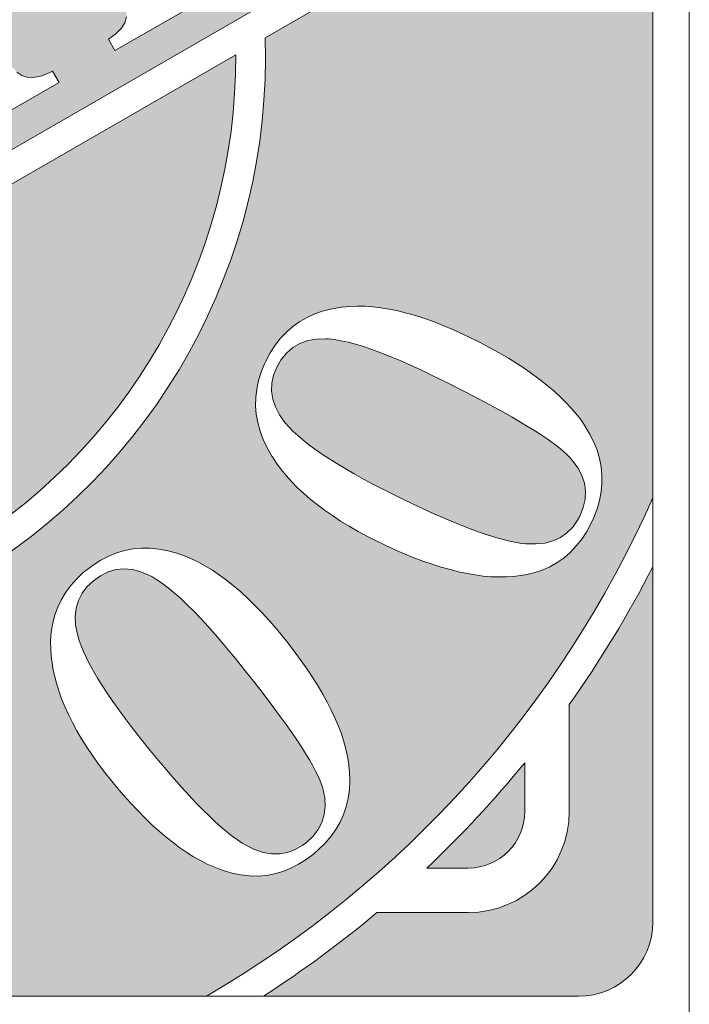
# Model space of a CAD drawing. Header units: millimetres. Extents: x -13501 to 278776, y 0 to 252300.
# Tile 34 of 132: x 129554 to 130014, y 85746 to 86422. Entities that reach past the tile are written whole.
import ezdxf
from ezdxf.enums import TextEntityAlignment as Align

# ---------------------------------------------------------------- set-up
doc = ezdxf.new("R2010")
doc.units = ezdxf.units.MM
doc.header["$LTSCALE"] = 100
doc.layers.get('0').update_dxf_attribs({"linetype": 'CONTINUOUS'})
doc.layers.add('Hulplijnen', color=7, linetype='CONTINUOUS', plot=False)
doc.layers.add('SCHERMER_ONDERHOEK', color=7, linetype='CONTINUOUS')
doc.layers.add('WT-tekst', color=7, linetype='CONTINUOUS')
doc.styles.add('B-01', font='GOTHICI.TTF')
doc.styles.add('cg omega', font='GOTHICI.TTF', dxfattribs={"width": 1.32})
doc.styles.add('CG OMEGA BOLD', font='GOTHICBI.TTF', dxfattribs={"width": 1.32})

# ---------------------------------------------------------------- blocks, each defined once
blk = doc.blocks.new('iso')
at = {"lineweight": 5}
h = blk.add_hatch(color=256, dxfattribs=at)
h.paths.add_polyline_path([(13.7999, 13.8158), (7.6282, 10.2501), (7.2911, 9.6654), (7.3369, 9.5861), (7.327, 9.5808), (7.2788, 9.5471), (7.2445, 9.5097), (7.2223, 9.4676), (7.2139, 9.4218), (7.2139, 9.4141), (7.2208, 9.3575), (7.2422, 9.2895), (7.2766, 9.21), (7.3247, 9.119), (7.3278, 9.1129), (8.32, 7.383), (8.3781, 7.2875), (8.427, 7.2217), (8.466, 7.185), (8.4706, 7.1827), (8.5096, 7.172), (8.5562, 7.1804), (8.6105, 7.2049), (8.8551, 7.3448), (8.8987, 7.3738), (8.9369, 7.4067), (8.969, 7.4442), (8.9958, 7.4847), (9.0172, 7.5306), (9.0332, 7.5795), (9.0416, 7.6208), (9.0477, 7.6773), (9.0485, 7.7385), (9.0439, 7.805), (9.034, 7.8768), (9.0195, 7.9541), (8.9988, 8.0366), (8.9774, 8.1123), (9.0202, 8.1375), (9.2924, 7.3937), (8.1228, 6.7226), (8.0784, 6.8005), (8.0884, 6.8059), (8.1358, 6.8395), (8.1702, 6.8777), (8.1901, 6.9205), (8.1962, 6.9679), (8.1962, 6.9741), (8.1878, 7.0268), (8.1664, 7.0918), (8.1327, 7.1697), (8.0853, 7.2607), (8.0593, 7.3081), (7.0992, 8.9822), (7.0411, 9.0793), (6.993, 9.1484), (6.4605, 8.2249), (7.6794, 6.9572), (7.739, 6.8968), (7.8002, 6.8433), (7.8613, 6.7967), (7.8973, 6.7761), (7.9538, 6.7554), (7.973, 6.7547), (8.0173, 6.7638), (8.0494, 6.7791), (8.0922, 6.7042), (7.5021, 6.3663), (7.4577, 6.4443), (7.5059, 6.4795), (7.538, 6.5154), (7.5556, 6.5521), (7.5563, 6.5559), (7.554, 6.6178), (7.5227, 6.6939), (7.4822, 6.7577), (7.4379, 6.8089), (7.0403, 7.2278), (6.4357, 6.8808), (6.5702, 6.4145), (6.5954, 6.3312), (6.6138, 6.2807), (6.649, 6.2012), (6.6543, 6.1905), (6.7032, 6.1271), (6.7581, 6.0943), (6.8018, 6.0896), (6.8485, 6.0995), (6.8966, 6.1225), (6.9096, 6.1294), (6.9547, 6.0514), (6.4907, 5.7854), (6.4456, 5.8633), (6.4831, 5.8954), (6.5075, 5.9398), (6.519, 5.9956), (6.519, 5.9994), (6.5175, 6.0506), (6.5098, 6.1164), (6.4945, 6.1951), (6.4716, 6.2884), (6.4647, 6.3136), (6.1119, 7.6204), (5.5241, 6.601), (5.938, 5.3886), (5.8952, 5.3642), (5.2384, 6.1055), (4.9956, 5.6844), (5.2317, 4.9827), (5.1904, 4.9598), (4.8199, 5.3796), (4.4438, 4.7275), (4.455, 4.7282), (4.4887, 4.7404), (4.5345, 4.6624), (4.3429, 4.5524), (4.0889, 4.1119), (15.2469, 10.5515), (15.2469, 11.6621, 0.08759)])
h.paths.add_polyline_path([(14.2237, 10.8704), (14.2841, 10.7687), (14.3384, 10.6861), (14.3865, 10.6227), (14.4278, 10.5791), (14.4607, 10.5554), (14.4989, 10.5432), (14.5425, 10.5424), (14.5914, 10.5516), (14.6457, 10.5722), (14.6732, 10.586), (14.7191, 10.508), (14.0624, 10.1312), (14.0173, 10.2091), (14.0693, 10.2443), (14.109, 10.2802), (14.135, 10.3184), (14.1488, 10.359), (14.1503, 10.3827), (14.1434, 10.4308), (14.1228, 10.4935), (14.0892, 10.5707), (14.0425, 10.6624), (14.0058, 10.7266), (12.9532, 12.5643), (12.8997, 12.6423), (12.8837, 12.6545), (12.8493, 12.6515), (12.7996, 12.6278), (12.7644, 12.6079), (12.7109, 12.5743), (12.665, 12.5399), (12.6268, 12.5039), (12.5955, 12.4673), (12.5725, 12.4298), (12.5565, 12.39), (12.5481, 12.3503), (12.5473, 12.3434), (12.5481, 12.2914), (12.5572, 12.2303), (12.5756, 12.1615), (12.6016, 12.0843), (12.6367, 11.9979), (12.6803, 11.9039), (12.6903, 11.8848), (12.6475, 11.8603), (12.2805, 12.5276), (13.5617, 13.263), (13.9401, 12.6026), (13.8958, 12.5766), (13.8346, 12.666), (13.7773, 12.744), (13.7238, 12.8097), (13.6733, 12.8632), (13.6267, 12.9045), (13.5831, 12.9343), (13.5778, 12.9366), (13.5434, 12.9496), (13.5059, 12.9565), (13.4654, 12.9565), (13.4203, 12.9504), (13.3721, 12.9374), (13.3201, 12.9183), (13.2643, 12.893), (13.2085, 12.8625), (13.1573, 12.8273), (13.1359, 12.799), (13.1352, 12.7967), (13.1573, 12.7325), (13.1787, 12.6935)], flags=16)
h.paths.add_polyline_path([(13.1917, 10.1938), (13.2475, 10.1036), (13.2987, 10.0325), (13.3469, 9.9813), (13.3889, 9.95), (13.4295, 9.9347), (13.4746, 9.9309), (13.5243, 9.9393), (13.5793, 9.9592), (13.5976, 9.9683), (13.6427, 9.8911), (12.9999, 9.5211), (12.9548, 9.5999), (13.0044, 9.6358), (13.0411, 9.674), (13.0648, 9.713), (13.0763, 9.7551), (13.0778, 9.7688), (13.0717, 9.8216), (13.0511, 9.8888), (13.0151, 9.9691), (12.9647, 10.0639), (11.9748, 11.79), (11.9197, 11.8802), (11.8685, 11.9513), (11.8203, 12.0025), (11.7783, 12.0346), (11.737, 12.0499), (11.6919, 12.0537), (11.6422, 12.0453), (11.5879, 12.0246), (11.5696, 12.0162), (11.5245, 12.0942), (12.1682, 12.4634), (12.2125, 12.3847), (12.1636, 12.3472), (12.1269, 12.3083), (12.1032, 12.2677), (12.0917, 12.2265), (12.0902, 12.2112), (12.0971, 12.1569), (12.1185, 12.0896), (12.1552, 12.0086), (12.2026, 11.9207)], flags=16)
h.paths.add_polyline_path([(12.5397, 10.0968), (12.7912, 9.4019), (11.5528, 8.691), (11.5092, 8.7697), (11.5589, 8.8056), (11.5956, 8.8439), (11.6208, 8.8828), (11.6323, 8.9234), (11.6338, 8.9379), (11.6277, 8.9899), (11.6071, 9.0571), (11.5704, 9.1382), (11.5207, 9.2299), (10.5292, 10.9606), (10.4734, 11.0515), (10.4214, 11.1234), (10.3748, 11.1746), (10.3343, 11.2052), (10.2953, 11.2197), (10.2502, 11.2235), (10.1997, 11.2159), (10.1439, 11.1975), (10.1218, 11.1876), (10.0782, 11.2633), (11.2875, 11.9581), (11.6323, 11.4001), (11.5895, 11.3756), (11.5276, 11.4605), (11.4695, 11.5308), (11.4167, 11.5874), (11.367, 11.6302), (11.3219, 11.66), (11.3181, 11.6615), (11.2768, 11.6761), (11.2325, 11.6814), (11.1851, 11.6776), (11.1354, 11.6646), (11.0834, 11.6417), (11.0567, 11.6271), (10.6989, 11.4223), (10.6523, 11.3871), (10.6324, 11.3512), (10.6316, 11.3451), (10.6446, 11.2923), (10.6874, 11.2044), (10.7004, 11.1815), (11.0972, 10.4897), (11.1499, 10.4102), (11.166, 10.3949), (11.208, 10.3926), (11.2355, 10.4056), (11.5169, 10.5669), (11.5711, 10.6013), (11.6155, 10.6364), (11.6491, 10.6724), (11.6728, 10.7091), (11.6866, 10.7458), (11.6896, 10.7679), (11.6866, 10.8214), (11.6697, 10.8872), (11.6407, 10.9651), (11.5979, 11.0554), (11.5826, 11.0844), (11.6254, 11.1096), (12.1322, 10.2252), (12.0894, 10.2007), (12.0306, 10.2894), (11.9763, 10.3612), (11.9266, 10.4163), (11.8807, 10.4553), (11.8609, 10.4675), (11.8242, 10.4797), (11.7836, 10.4836), (11.7385, 10.4774), (11.6881, 10.4622), (11.6338, 10.4377), (11.6009, 10.4201), (11.3181, 10.2573), (11.2799, 10.2214), (11.2761, 10.2068), (11.2967, 10.1441), (11.3227, 10.096), (11.7638, 9.3262), (11.8211, 9.2345), (11.867, 9.1748), (11.8899, 9.155), (11.935, 9.1397), (11.9856, 9.1518), (11.9946, 9.1573), (12.3249, 9.3468), (12.3761, 9.3782), (12.4204, 9.4118), (12.4594, 9.4462), (12.4915, 9.4829), (12.5175, 9.5204), (12.5374, 9.5601), (12.5511, 9.6006), (12.555, 9.619), (12.5611, 9.6679), (12.5611, 9.7252), (12.555, 9.7902), (12.5435, 9.8628), (12.5267, 9.9439), (12.5037, 10.0325), (12.4808, 10.109)], flags=16)
h.paths.add_polyline_path([(10.3931, 10.5661), (10.348, 10.5401), (10.2877, 10.6303), (10.2303, 10.7075), (10.1768, 10.7733), (10.1264, 10.8268), (10.079, 10.8681), (10.0354, 10.8979), (10.03, 10.9009), (9.9964, 10.9139), (9.9589, 10.92), (9.9177, 10.9208), (9.8733, 10.9139), (9.8244, 10.9017), (9.7732, 10.8826), (9.7174, 10.8566), (9.6616, 10.8268), (9.6096, 10.7916), (9.5882, 10.7633), (9.5882, 10.7603), (9.6104, 10.6961), (9.631, 10.6571), (10.676, 8.8347), (10.7371, 8.7322), (10.7914, 8.6497), (10.8388, 8.5862), (10.8808, 8.5427), (10.9137, 8.5197), (10.9512, 8.5075), (10.9947, 8.506), (11.0437, 8.5159), (11.0987, 8.5365), (11.1255, 8.5495), (11.1713, 8.4723), (10.5147, 8.0955), (10.4703, 8.1734), (10.5223, 8.2078), (10.5613, 8.2438), (10.5873, 8.282), (10.6011, 8.3225), (10.6034, 8.3462), (10.5957, 8.3944), (10.5751, 8.457), (10.5414, 8.5343), (10.4948, 8.626), (10.4589, 8.6902), (9.4055, 10.5279), (9.3528, 10.6059), (9.3367, 10.6181), (9.3015, 10.615), (9.2526, 10.5921), (9.2174, 10.5715), (9.1639, 10.5386), (9.1181, 10.5034), (9.0791, 10.4683), (9.0485, 10.4308), (9.0248, 10.3934), (9.0095, 10.3544), (9.0011, 10.3139), (9.0003, 10.307), (9.0011, 10.255), (9.0103, 10.1946), (9.0279, 10.125), (9.0546, 10.0478), (9.0898, 9.9622), (9.1334, 9.8674), (9.1425, 9.8483), (9.0997, 9.8239), (8.7328, 10.4912), (10.014, 11.2266)], flags=16)
h.paths.add_polyline_path([(8.6648, 10.349), (8.6158, 10.3108), (8.5791, 10.2718), (8.5554, 10.2321), (8.544, 10.19), (8.5432, 10.1747), (8.5501, 10.1212), (8.5715, 10.0532), (8.6082, 9.9722), (8.6548, 9.8842), (9.6448, 8.1582), (9.7006, 8.0672), (9.7518, 7.9961), (9.7992, 7.9449), (9.842, 7.9135), (9.8825, 7.8982), (9.9276, 7.8944), (9.9773, 7.9028), (10.0316, 7.9235), (10.0499, 7.9319), (10.0958, 7.8547), (9.4521, 7.4855), (9.407, 7.5634), (9.4567, 7.5994), (9.4934, 7.6376), (9.5179, 7.6773), (9.5293, 7.7186), (9.5301, 7.7331), (9.5247, 7.7859), (9.5033, 7.8524), (9.4674, 7.9334), (9.417, 8.0274), (8.4278, 9.7543), (8.372, 9.8437), (8.3208, 9.9148), (8.2734, 9.966), (8.2306, 9.9981), (8.1901, 10.0134), (8.1442, 10.0173), (8.0945, 10.0088), (8.0402, 9.989), (8.0219, 9.9798), (7.9775, 10.0578), (8.6212, 10.427)], flags=16)
h = blk.add_hatch(color=256, dxfattribs=at)
h.paths.add_polyline_path([(15.2469, 10.316), (12.5846, 8.7795, -0.599956), (6.2215, 5.1072), (3.8854, 3.7589), (3.4779, 3.0522, 0.049199), (4.6649, 2.1936), (6.5598, 2.1936), (6.6245, 2.2386), (6.6847, 2.2805), (6.7603, 2.3335), (6.8331, 2.3859), (6.9026, 2.4372), (6.9688, 2.4879), (7.0322, 2.5376), (7.0918, 2.5861), (7.1486, 2.6336), (7.2016, 2.6805), (7.2518, 2.7263), (7.2987, 2.771), (7.3423, 2.8151), (7.3831, 2.8581), (7.4201, 2.9001), (7.4543, 2.9409), (7.4846, 2.9812), (7.5122, 3.0203), (7.5365, 3.0589), (7.558, 3.0965), (7.5757, 3.1329), (7.59, 3.1682), (7.6016, 3.2029), (7.6071, 3.2239), (7.6203, 3.2934), (7.6264, 3.3591), (7.6264, 3.422), (7.6203, 3.4821), (7.6071, 3.5384), (7.5872, 3.5919), (7.5674, 3.6321), (7.5343, 3.6818), (7.4951, 3.7259), (7.4504, 3.764), (7.3997, 3.7965), (7.3434, 3.823), (7.2811, 3.844), (7.2518, 3.8512), (7.1884, 3.8627), (7.126, 3.8661), (7.0653, 3.8622), (7.0058, 3.8506), (6.9478, 3.8319), (6.9054, 3.8131), (6.8557, 3.785), (6.8083, 3.7513), (6.7625, 3.7121), (6.7189, 3.668), (6.677, 3.6178), (6.6372, 3.5626), (6.6185, 3.5345), (6.5506, 3.5637), (6.5821, 3.6277), (6.6157, 3.6873), (6.651, 3.7436), (6.6885, 3.7954), (6.7277, 3.8429), (6.7685, 3.8865), (6.8116, 3.9262), (6.8563, 3.9621), (6.9031, 3.9935), (6.9318, 4.0106), (6.9854, 4.0371), (7.0405, 4.0591), (7.0973, 4.0757), (7.1558, 4.0867), (7.216, 4.0934), (7.2777, 4.095), (7.3412, 4.0911), (7.4063, 4.0823), (7.4631, 4.0713), (7.5299, 4.0531), (7.5922, 4.031), (7.6501, 4.0045), (7.7031, 3.9742), (7.7516, 3.94), (7.7958, 3.9014), (7.8344, 3.8589), (7.8706, 3.8106), (7.9023, 3.7546), (7.9249, 3.7006), (7.942, 3.6448), (7.953, 3.5869), (7.958, 3.5262), (7.9574, 3.4633), (7.9508, 3.3982), (7.9376, 3.328), (7.9216, 3.2686), (7.9017, 3.2118), (7.8769, 3.156), (7.8482, 3.1014), (7.8151, 3.0474), (7.777, 2.9944), (7.7317, 2.9383), (7.6981, 2.9017), (7.6645, 2.8675), (7.627, 2.8322), (7.5861, 2.7952), (7.542, 2.7572), (7.4935, 2.718), (7.4421, 2.6772), (7.387, 2.6358), (7.3279, 2.5922), (7.2656, 2.5481), (7.2, 2.5023), (7.168, 2.4808), (6.7437, 2.1936), (9.2169, 2.1936), (9.2037, 2.2154), (9.1761, 2.2656), (9.1496, 2.318), (9.1237, 2.3737), (9.0994, 2.4322), (9.0757, 2.4935), (9.0531, 2.5569), (9.0316, 2.6237), (9.0111, 2.6932), (8.9913, 2.7654), (8.9731, 2.8405), (8.9631, 2.8841), (8.9471, 2.958), (8.9339, 3.0303), (8.9229, 3.1009), (8.914, 3.1698), (8.9074, 3.2366), (8.903, 3.3022), (8.9008, 3.3657), (8.9008, 3.4275), (8.9036, 3.487), (8.908, 3.5455), (8.9146, 3.6018), (8.924, 3.6564), (8.9356, 3.7094), (8.9488, 3.7607), (8.9648, 3.8098), (8.967, 3.8153), (8.9913, 3.8771), (9.0194, 3.9345), (9.0509, 3.9874), (9.0862, 4.036), (9.1242, 4.0801), (9.1667, 4.1198), (9.212, 4.1551), (9.2611, 4.186), (9.3135, 4.2125), (9.3697, 4.2346), (9.4293, 4.2528), (9.4503, 4.2578), (9.5137, 4.2693), (9.575, 4.2754), (9.6357, 4.276), (9.6941, 4.271), (9.7515, 4.2611), (9.8072, 4.2451), (9.8613, 4.2241), (9.9143, 4.1971), (9.9656, 4.1651), (10.0152, 4.1276), (10.0632, 4.084), (10.0671, 4.0807), (10.1018, 4.0443), (10.136, 4.0045), (10.168, 3.9626), (10.1995, 3.9174), (10.2293, 3.8694), (10.258, 3.8186), (10.2855, 3.7657), (10.3115, 3.7094), (10.3363, 3.6503), (10.36, 3.5886), (10.3821, 3.524), (10.4036, 3.4567), (10.4229, 3.3861), (10.4417, 3.3133), (10.4527, 3.2658), (10.4687, 3.1891), (10.4836, 3.1141), (10.4957, 3.0413), (10.5062, 2.9701), (10.5145, 2.9012), (10.5211, 2.8344), (10.5255, 2.7693), (10.5277, 2.7064), (10.5283, 2.6452), (10.5266, 2.5867), (10.5233, 2.5293), (10.5172, 2.4747), (10.5101, 2.4217), (10.5001, 2.371), (10.4886, 2.3219), (10.4748, 2.275), (10.4737, 2.2706), (10.451, 2.2093), (10.4437, 2.1936), (12.1823, 2.1936, 0.157804), (15.2469, 5.6187)])
h.paths.add_polyline_path([(13.1637, 6.9334), (13.2161, 6.9351), (13.2691, 6.934), (13.3237, 6.9301), (13.38, 6.9235), (13.4373, 6.9141), (13.4958, 6.902), (13.5559, 6.8876), (13.6177, 6.87), (13.6806, 6.8496), (13.7452, 6.827), (13.8108, 6.801), (13.8776, 6.7723), (13.946, 6.7414), (13.9896, 6.7199), (14.0602, 6.6846), (14.1275, 6.6493), (14.192, 6.6135), (14.2544, 6.577), (14.3134, 6.5406), (14.3691, 6.5037), (14.4226, 6.4662), (14.4734, 6.4286), (14.5208, 6.3911), (14.5661, 6.3531), (14.608, 6.3144), (14.6472, 6.2758), (14.6841, 6.2367), (14.7178, 6.1975), (14.7487, 6.1578), (14.7763, 6.1175), (14.779, 6.1136), (14.8127, 6.0579), (14.8408, 6.0016), (14.8634, 5.9454), (14.88, 5.8885), (14.891, 5.8317), (14.8971, 5.7743), (14.8971, 5.7164), (14.8916, 5.659), (14.8805, 5.6006), (14.8634, 5.5421), (14.8414, 5.4836), (14.8232, 5.4439), (14.7923, 5.3865), (14.7581, 5.3346), (14.7211, 5.2872), (14.6808, 5.2442), (14.6367, 5.2067), (14.5898, 5.1736), (14.5396, 5.1449), (14.4861, 5.1211), (14.4293, 5.1024), (14.3691, 5.0886), (14.3062, 5.0792), (14.2864, 5.0776), (14.2378, 5.0743), (14.1876, 5.0743), (14.1358, 5.0759), (14.0822, 5.0809), (14.0276, 5.088), (13.9714, 5.098), (13.9134, 5.1101), (13.8544, 5.125), (13.7932, 5.1421), (13.7308, 5.162), (13.6668, 5.184), (13.6017, 5.2089), (13.5344, 5.2364), (13.466, 5.2662), (13.396, 5.2988), (13.3557, 5.3181), (13.2884, 5.3523), (13.2238, 5.3871), (13.1615, 5.4229), (13.1025, 5.4588), (13.0462, 5.4957), (12.9921, 5.5333), (12.9414, 5.5713), (12.8934, 5.6099), (12.8481, 5.6491), (12.8056, 5.6894), (12.7659, 5.7302), (12.729, 5.7716), (12.6948, 5.8135), (12.6639, 5.856), (12.6352, 5.899), (12.6319, 5.904), (12.5993, 5.9619), (12.5723, 6.0198), (12.5502, 6.0772), (12.5348, 6.1351), (12.5243, 6.1931), (12.5193, 6.2504), (12.5204, 6.3084), (12.527, 6.3658), (12.5392, 6.4237), (12.5568, 6.4811), (12.5806, 6.5384), (12.5899, 6.5583), (12.6203, 6.6146), (12.6539, 6.667), (12.6914, 6.7144), (12.7317, 6.7569), (12.7759, 6.7955), (12.8227, 6.8292), (12.8735, 6.8579), (12.927, 6.8827), (12.9844, 6.9025), (13.0445, 6.9174), (13.1099, 6.9287)], flags=16)
h.paths.add_polyline_path([(12.0316, 5.2188), (12.0796, 5.1989), (12.1276, 5.1758), (12.1756, 5.1493), (12.2236, 5.12), (12.2722, 5.0875), (12.3202, 5.0522), (12.3687, 5.0136), (12.4173, 4.9722), (12.4664, 4.9275), (12.5149, 4.8795), (12.564, 4.8288), (12.6131, 4.7747), (12.6622, 4.7179), (12.6931, 4.6803), (12.7422, 4.6191), (12.7891, 4.5584), (12.8327, 4.4988), (12.8735, 4.4398), (12.9121, 4.3824), (12.948, 4.3251), (12.9811, 4.2693), (13.0114, 4.2142), (13.039, 4.1596), (13.0638, 4.106), (13.0859, 4.0536), (13.1058, 4.0023), (13.1223, 3.9516), (13.1367, 3.9014), (13.1482, 3.8528), (13.1571, 3.8048), (13.1648, 3.7353), (13.167, 3.6724), (13.1637, 3.6117), (13.1554, 3.5533), (13.1422, 3.4964), (13.1234, 3.4424), (13.0991, 3.39), (13.0705, 3.3397), (13.0357, 3.2912), (12.9965, 3.2454), (12.9518, 3.2013), (12.9182, 3.1726), (12.8669, 3.1334), (12.8139, 3.1003), (12.7604, 3.0727), (12.7058, 3.0512), (12.6501, 3.0347), (12.5938, 3.0242), (12.5364, 3.0192), (12.4779, 3.0203), (12.4184, 3.0269), (12.3577, 3.0391), (12.2964, 3.0573), (12.2777, 3.0639), (12.2324, 3.0816), (12.1867, 3.102), (12.1403, 3.1257), (12.094, 3.1522), (12.0471, 3.1814), (12.0002, 3.214), (11.9527, 3.2493), (11.9047, 3.2873), (11.8567, 3.3282), (11.8082, 3.3723), (11.7596, 3.4197), (11.7105, 3.4694), (11.6609, 3.5224), (11.6112, 3.5781), (11.561, 3.6371), (11.5329, 3.6713), (11.4855, 3.7303), (11.4413, 3.7888), (11.3994, 3.8473), (11.3608, 3.9047), (11.3249, 3.9615), (11.2918, 4.0183), (11.2615, 4.074), (11.2339, 4.1292), (11.2091, 4.1838), (11.187, 4.2379), (11.1682, 4.2914), (11.1517, 4.3444), (11.1384, 4.3968), (11.1274, 4.4486), (11.1196, 4.5007), (11.1131, 4.5717), (11.1125, 4.6357), (11.1169, 4.6975), (11.1269, 4.7565), (11.1412, 4.8133), (11.1611, 4.8674), (11.1859, 4.9198), (11.2162, 4.9689), (11.251, 5.0163), (11.2913, 5.0616), (11.3365, 5.104), (11.3531, 5.1178), (11.4049, 5.1565), (11.4573, 5.1896), (11.5108, 5.2171), (11.5655, 5.2392), (11.6212, 5.2558), (11.678, 5.2668), (11.7359, 5.2718), (11.795, 5.2718), (11.8551, 5.2657), (11.9169, 5.2547), (11.9792, 5.2376), (11.9836, 5.2359)], flags=16)
blk.add_hatch(color=256, dxfattribs=at).paths.add_polyline_path([(6.4233, 5.2236, 0.58128), (12.3828, 8.663)])
h = blk.add_hatch(color=256, dxfattribs=at)
h.paths.add_polyline_path([(14.3382, 6.1379), (14.2814, 6.1716), (14.2207, 6.2058), (14.1562, 6.2411), (14.0878, 6.278), (14.0149, 6.3161), (13.9388, 6.3558), (13.8588, 6.3961), (13.775, 6.438), (13.7363, 6.4568), (13.658, 6.4948), (13.5835, 6.5291), (13.5118, 6.561), (13.4439, 6.5892), (13.3794, 6.6151), (13.3176, 6.6377), (13.2597, 6.657), (13.2051, 6.6736), (13.1538, 6.6874), (13.1052, 6.6979), (13.0605, 6.7056), (13.0191, 6.71), (13.0026, 6.7111), (12.9375, 6.7095), (12.8779, 6.699), (12.8239, 6.6797), (12.7753, 6.6515), (12.7328, 6.6146), (12.6959, 6.5688), (12.6661, 6.5169), (12.6434, 6.4612), (12.6313, 6.406), (12.6291, 6.3514), (12.6374, 6.2968), (12.655, 6.2427), (12.6832, 6.1892), (12.7212, 6.1357), (12.7488, 6.1037), (12.7764, 6.075), (12.8084, 6.0458), (12.8432, 6.016), (12.8823, 5.9851), (12.9254, 5.9531), (12.9717, 5.9211), (13.0219, 5.888), (13.076, 5.8538), (13.1333, 5.819), (13.1951, 5.7837), (13.2602, 5.7473), (13.3292, 5.7103), (13.402, 5.6728), (13.4787, 5.6342), (13.5074, 5.6199), (13.5879, 5.5813), (13.6646, 5.5448), (13.7385, 5.5112), (13.8092, 5.4797), (13.877, 5.4511), (13.9416, 5.4251), (14.0034, 5.4014), (14.0618, 5.3799), (14.117, 5.3611), (14.1694, 5.3451), (14.2185, 5.3313), (14.2643, 5.3203), (14.3073, 5.312), (14.3471, 5.3054), (14.3741, 5.3027), (14.4419, 5.301), (14.5043, 5.3071), (14.5611, 5.322), (14.6119, 5.3451), (14.6571, 5.3766), (14.6963, 5.4163), (14.7299, 5.4648), (14.7454, 5.493), (14.7685, 5.5509), (14.7818, 5.6077), (14.7845, 5.6635), (14.7774, 5.7181), (14.7592, 5.7721), (14.7316, 5.8251), (14.693, 5.8764), (14.6759, 5.8957), (14.6538, 5.9178), (14.6284, 5.941), (14.5986, 5.9652), (14.565, 5.9912), (14.5275, 6.0182), (14.4855, 6.0463), (14.4403, 6.0756), (14.3912, 6.1065)])
h.paths.add_polyline_path([(12.495, 4.3703), (12.4393, 4.4409), (12.3803, 4.5137), (12.3533, 4.5474), (12.2975, 4.6141), (12.244, 4.6765), (12.1927, 4.735), (12.1425, 4.7896), (12.0945, 4.8398), (12.0482, 4.8861), (12.0035, 4.9281), (11.9605, 4.9661), (11.9196, 4.9998), (11.8805, 5.0296), (11.8424, 5.0549), (11.8071, 5.0765), (11.7922, 5.0842), (11.7326, 5.1101), (11.6736, 5.1256), (11.6168, 5.1305), (11.561, 5.125), (11.507, 5.1096), (11.454, 5.0831), (11.4055, 5.0483), (11.3619, 5.0075), (11.3277, 4.9623), (11.3029, 4.9132), (11.2874, 4.8607), (11.2813, 4.8039), (11.2841, 4.7432), (11.2968, 4.6787), (11.3084, 4.6384), (11.3216, 4.6009), (11.3382, 4.5612), (11.3575, 4.5187), (11.3801, 4.4746), (11.406, 4.4282), (11.4347, 4.3791), (11.4667, 4.3278), (11.5015, 4.2749), (11.5395, 4.2191), (11.5803, 4.1612), (11.6245, 4.1011), (11.6719, 4.0387), (11.7227, 3.9742), (11.7756, 3.9074), (11.7966, 3.8821), (11.8529, 3.8136), (11.9081, 3.7485), (11.961, 3.6868), (12.0123, 3.6288), (12.062, 3.5742), (12.1094, 3.5235), (12.1558, 3.4766), (12.1999, 3.4324), (12.2424, 3.3927), (12.2832, 3.3563), (12.3218, 3.3232), (12.3593, 3.294), (12.3946, 3.268), (12.4283, 3.246), (12.4515, 3.2322), (12.5127, 3.2018), (12.5717, 3.1814), (12.6297, 3.1715), (12.6854, 3.1715), (12.7394, 3.1809), (12.7919, 3.2007), (12.8426, 3.2305), (12.868, 3.2498), (12.9138, 3.2929), (12.9491, 3.3392), (12.975, 3.3883), (12.991, 3.4413), (12.9976, 3.4975), (12.9938, 3.5571), (12.9805, 3.6206), (12.9734, 3.6448), (12.9623, 3.6741), (12.9485, 3.7061), (12.9314, 3.7403), (12.9116, 3.7778), (12.889, 3.8181), (12.863, 3.8611), (12.8343, 3.9063), (12.8023, 3.9549), (12.7676, 4.0062), (12.7295, 4.0597), (12.6887, 4.1165), (12.6446, 4.1761), (12.5977, 4.2379), (12.548, 4.303)])
h.paths.add_polyline_path([(10.1178, 3.166), (10.098, 3.2575), (10.0886, 3.2995), (10.0693, 3.3839), (10.0494, 3.4639), (10.0296, 3.5395), (10.0091, 3.6106), (9.9887, 3.6768), (9.9678, 3.7392), (9.9468, 3.7965), (9.9253, 3.8495), (9.9038, 3.8981), (9.8817, 3.9422), (9.8596, 3.9819), (9.837, 4.0172), (9.8276, 4.0305), (9.7857, 4.0807), (9.7405, 4.1209), (9.6914, 4.1513), (9.6395, 4.1711), (9.5838, 4.1811), (9.5248, 4.1816), (9.4657, 4.1722), (9.4084, 4.1551), (9.3576, 4.1298), (9.314, 4.0972), (9.2765, 4.0569), (9.2451, 4.0095), (9.2208, 3.9538), (9.2031, 3.8909), (9.1954, 3.849), (9.1904, 3.8098), (9.1877, 3.7668), (9.186, 3.7204), (9.1866, 3.6708), (9.1888, 3.6172), (9.1921, 3.561), (9.1982, 3.5008), (9.2053, 3.4374), (9.2142, 3.3706), (9.2252, 3.3006), (9.2379, 3.2272), (9.2522, 3.15), (9.2682, 3.0694), (9.2864, 2.9861), (9.2931, 2.9541), (9.3129, 2.8675), (9.3328, 2.7848), (9.3526, 2.7059), (9.3731, 2.6308), (9.3929, 2.5602), (9.4128, 2.4935), (9.4326, 2.4306), (9.4525, 2.3715), (9.4729, 2.3169), (9.4928, 2.2656), (9.5126, 2.2187), (9.5247, 2.1936), (10.2355, 2.1936), (10.2392, 2.2143), (10.2425, 2.2458), (10.2442, 2.2805), (10.2447, 2.3186), (10.2436, 2.3611), (10.2414, 2.4074), (10.2375, 2.4571), (10.232, 2.5111), (10.2254, 2.5685), (10.2171, 2.6297), (10.2072, 2.6948), (10.1956, 2.7638), (10.1835, 2.8366), (10.1691, 2.9133), (10.1537, 2.9938), (10.1366, 3.0777)])
h = blk.add_hatch(color=256, dxfattribs=at)
h.paths.add_polyline_path([(4.2746, 2.1936, -0.031633), (3.4945, 2.7685), (3.3143, 2.7685), (2.9828, 2.1936)])
h.paths.add_polyline_path([(13.9791, 2.7685), (13.3527, 2.7685, -0.031633), (12.5726, 2.1936), (14.7369, 2.1936, 0.414214), (15.2469, 2.7036), (15.2469, 5.1451, -0.03613), (14.6727, 4.1993), (14.6727, 3.4621, -0.414214)])
h.paths.add_polyline_path([(14.3667, 3.4621, -0.414214), (13.9791, 3.0745), (13.6958, 3.0745, 0.032194), (14.3667, 3.7974)], flags=17)
for p, q in [((15.2469, 2.7036), (15.2469, 17.2589)), ((3.0191, 3.4945), (15.2469, 10.5515)), ((12.5846, 8.7795), (15.2469, 10.316)), ((11.5528, 8.691), (12.7912, 9.4019)), ((11.6208, 8.8828), (11.5956, 8.8439)), ((11.6323, 8.9234), (11.6208, 8.8828)), ((11.5589, 8.8056), (11.5092, 8.7697)), ((11.5956, 8.8439), (11.5589, 8.8056)), ((11.5092, 8.7697), (11.5528, 8.691)), ((6.4233, 5.2236), (12.3828, 8.663)), ((10.9137, 8.5197), (10.8808, 8.5427)), ((11.0987, 8.5365), (11.0437, 8.5159)), ((11.1255, 8.5495), (11.0987, 8.5365)), ((11.1713, 8.4723), (11.1255, 8.5495)), ((10.5147, 8.0955), (11.1713, 8.4723)), ((10.9512, 8.5075), (10.9137, 8.5197)), ((10.9947, 8.506), (10.9512, 8.5075)), ((11.0437, 8.5159), (10.9947, 8.506)), ((12.9844, 6.9025), (12.927, 6.8827)), ((13.0445, 6.9174), (12.9844, 6.9025)), ((13.1085, 6.9285), (13.0445, 6.9174)), ((13.1135, 6.929), (13.1085, 6.9285)), ((13.1637, 6.9334), (13.1135, 6.929)), ((13.2161, 6.9351), (13.1637, 6.9334)), ((13.2691, 6.934), (13.2161, 6.9351)), ((13.3237, 6.9301), (13.2691, 6.934)), ((13.38, 6.9235), (13.3237, 6.9301)), ((13.4373, 6.9141), (13.38, 6.9235)), ((13.4958, 6.902), (13.4373, 6.9141)), ((13.5559, 6.8876), (13.4958, 6.902)), ((12.8735, 6.8579), (12.8227, 6.8292)), ((12.927, 6.8827), (12.8735, 6.8579)), ((13.6177, 6.87), (13.5559, 6.8876)), ((13.6806, 6.8496), (13.6177, 6.87)), ((13.7452, 6.827), (13.6806, 6.8496)), ((12.7759, 6.7955), (12.7317, 6.7569)), ((12.8227, 6.8292), (12.7759, 6.7955)), ((13.8108, 6.801), (13.7452, 6.827)), ((13.8776, 6.7723), (13.8108, 6.801)), ((13.946, 6.7414), (13.8776, 6.7723)), ((12.6914, 6.7144), (12.6539, 6.667)), ((12.7317, 6.7569), (12.6914, 6.7144)), ((12.8239, 6.6797), (12.8779, 6.699)), ((12.8779, 6.699), (12.9375, 6.7095)), ((12.9375, 6.7095), (13.0026, 6.7111)), ((13.0026, 6.7111), (13.0191, 6.71)), ((13.0191, 6.71), (13.0605, 6.7056)), ((13.0605, 6.7056), (13.1052, 6.6979)), ((13.1052, 6.6979), (13.1538, 6.6874)), ((13.9896, 6.7199), (13.946, 6.7414)), ((14.0602, 6.6846), (13.9896, 6.7199)), ((12.6539, 6.667), (12.6203, 6.6146)), ((12.7328, 6.6146), (12.7753, 6.6515)), ((12.7753, 6.6515), (12.8239, 6.6797)), ((13.1538, 6.6874), (13.2051, 6.6736)), ((13.2051, 6.6736), (13.2597, 6.657)), ((13.2597, 6.657), (13.3176, 6.6377)), ((13.3176, 6.6377), (13.3794, 6.6151)), ((14.1275, 6.6493), (14.0602, 6.6846)), ((14.192, 6.6135), (14.1275, 6.6493)), ((12.6203, 6.6146), (12.5899, 6.5583)), ((12.6661, 6.5169), (12.6959, 6.5688)), ((12.6959, 6.5688), (12.7328, 6.6146)), ((13.3794, 6.6151), (13.4439, 6.5892)), ((13.4439, 6.5892), (13.5118, 6.561)), ((14.2544, 6.577), (14.192, 6.6135)), ((14.3134, 6.5406), (14.2544, 6.577)), ((12.5806, 6.5384), (12.5568, 6.4811)), ((12.5899, 6.5583), (12.5806, 6.5384)), ((12.6434, 6.4612), (12.6661, 6.5169)), ((13.5118, 6.561), (13.5835, 6.5291)), ((13.5835, 6.5291), (13.658, 6.4948)), ((13.658, 6.4948), (13.7363, 6.4568)), ((14.3691, 6.5037), (14.3134, 6.5406)), ((14.4226, 6.4662), (14.3691, 6.5037)), ((12.5568, 6.4811), (12.5392, 6.4237)), ((12.6313, 6.406), (12.6434, 6.4612)), ((13.7363, 6.4568), (13.775, 6.438)), ((13.775, 6.438), (13.8588, 6.3961)), ((14.4734, 6.4286), (14.4226, 6.4662)), ((14.5208, 6.3911), (14.4734, 6.4286)), ((12.527, 6.3658), (12.5204, 6.3084)), ((12.5392, 6.4237), (12.527, 6.3658)), ((12.6291, 6.3514), (12.6313, 6.406)), ((13.8588, 6.3961), (13.9388, 6.3558)), ((14.5661, 6.3531), (14.5208, 6.3911)), ((12.5204, 6.3084), (12.5193, 6.2504)), ((12.6374, 6.2968), (12.6291, 6.3514)), ((12.655, 6.2427), (12.6374, 6.2968)), ((13.9388, 6.3558), (14.0149, 6.3161)), ((14.0149, 6.3161), (14.0878, 6.278)), ((14.608, 6.3144), (14.5661, 6.3531)), ((14.6472, 6.2758), (14.608, 6.3144)), ((12.5193, 6.2504), (12.5243, 6.1931)), ((12.6832, 6.1892), (12.655, 6.2427)), ((14.0878, 6.278), (14.1562, 6.2411)), ((14.1562, 6.2411), (14.2207, 6.2058)), ((14.6841, 6.2367), (14.6472, 6.2758)), ((14.7178, 6.1975), (14.6841, 6.2367)), ((12.5243, 6.1931), (12.5348, 6.1351)), ((12.7212, 6.1357), (12.6832, 6.1892)), ((14.2207, 6.2058), (14.2814, 6.1716)), ((14.2814, 6.1716), (14.3382, 6.1379)), ((14.7487, 6.1578), (14.7178, 6.1975)), ((14.7763, 6.1175), (14.7487, 6.1578)), ((12.5348, 6.1351), (12.5502, 6.0772)), ((12.7488, 6.1037), (12.7212, 6.1357)), ((12.7764, 6.075), (12.7488, 6.1037)), ((14.3382, 6.1379), (14.3912, 6.1065)), ((14.3912, 6.1065), (14.4403, 6.0756)), ((14.779, 6.1136), (14.7763, 6.1175)), ((14.8127, 6.0579), (14.779, 6.1136)), ((12.5502, 6.0772), (12.5723, 6.0198)), ((12.8084, 6.0458), (12.7764, 6.075)), ((12.8432, 6.016), (12.8084, 6.0458)), ((14.4403, 6.0756), (14.4855, 6.0463)), ((14.4855, 6.0463), (14.5275, 6.0182)), ((14.8408, 6.0016), (14.8127, 6.0579)), ((12.5723, 6.0198), (12.5993, 5.9619)), ((12.5993, 5.9619), (12.6319, 5.904)), ((12.8823, 5.9851), (12.8432, 6.016)), ((12.9254, 5.9531), (12.8823, 5.9851)), ((14.5275, 6.0182), (14.565, 5.9912)), ((14.565, 5.9912), (14.5986, 5.9652)), ((14.5986, 5.9652), (14.6284, 5.941)), ((14.8634, 5.9454), (14.8408, 6.0016)), ((12.6319, 5.904), (12.6352, 5.899)), ((12.6352, 5.899), (12.6639, 5.856)), ((12.9717, 5.9211), (12.9254, 5.9531)), ((13.0219, 5.888), (12.9717, 5.9211)), ((13.076, 5.8538), (13.0219, 5.888)), ((14.6284, 5.941), (14.6538, 5.9178)), ((14.6538, 5.9178), (14.6759, 5.8957)), ((14.6759, 5.8957), (14.693, 5.8764)), ((14.88, 5.8885), (14.8634, 5.9454)), ((14.891, 5.8317), (14.88, 5.8885)), ((12.6639, 5.856), (12.6948, 5.8135)), ((13.1333, 5.819), (13.076, 5.8538)), ((13.1951, 5.7837), (13.1333, 5.819)), ((14.693, 5.8764), (14.7316, 5.8251)), ((14.7316, 5.8251), (14.7592, 5.7721)), ((14.8971, 5.7743), (14.891, 5.8317)), ((12.6948, 5.8135), (12.729, 5.7716)), ((12.729, 5.7716), (12.7659, 5.7302)), ((13.2602, 5.7473), (13.1951, 5.7837)), ((14.7592, 5.7721), (14.7774, 5.7181)), ((14.8971, 5.7164), (14.8971, 5.7743)), ((12.7659, 5.7302), (12.8056, 5.6894)), ((12.8056, 5.6894), (12.8481, 5.6491)), ((13.3292, 5.7103), (13.2602, 5.7473)), ((13.402, 5.6728), (13.3292, 5.7103)), ((14.7774, 5.7181), (14.7845, 5.6635)), ((14.8916, 5.659), (14.8971, 5.7164)), ((12.8481, 5.6491), (12.8934, 5.6099)), ((13.4787, 5.6342), (13.402, 5.6728)), ((13.5074, 5.6199), (13.4787, 5.6342)), ((13.5879, 5.5813), (13.5074, 5.6199)), ((14.7845, 5.6635), (14.7818, 5.6077)), ((14.8805, 5.6006), (14.8916, 5.659)), ((12.8934, 5.6099), (12.9414, 5.5713)), ((12.9414, 5.5713), (12.9921, 5.5333)), ((13.6646, 5.5448), (13.5879, 5.5813)), ((14.7685, 5.5509), (14.7454, 5.493)), ((14.7818, 5.6077), (14.7685, 5.5509)), ((14.8634, 5.5421), (14.8805, 5.6006)), ((12.9921, 5.5333), (13.0462, 5.4957)), ((13.0462, 5.4957), (13.1025, 5.4588)), ((13.7385, 5.5112), (13.6646, 5.5448)), ((13.8092, 5.4797), (13.7385, 5.5112)), ((14.7454, 5.493), (14.7299, 5.4648)), ((14.8232, 5.4439), (14.8414, 5.4836)), ((14.8414, 5.4836), (14.8634, 5.5421)), ((13.1025, 5.4588), (13.1615, 5.4229)), ((13.1615, 5.4229), (13.2238, 5.3871)), ((13.877, 5.4511), (13.8092, 5.4797)), ((13.9416, 5.4251), (13.877, 5.4511)), ((14.0034, 5.4014), (13.9416, 5.4251)), ((14.6963, 5.4163), (14.6571, 5.3766)), ((14.7299, 5.4648), (14.6963, 5.4163)), ((14.7923, 5.3865), (14.8232, 5.4439)), ((13.2238, 5.3871), (13.2884, 5.3523)), ((13.2884, 5.3523), (13.3557, 5.3181)), ((14.0618, 5.3799), (14.0034, 5.4014)), ((14.117, 5.3611), (14.0618, 5.3799)), ((14.1694, 5.3451), (14.117, 5.3611)), ((14.2185, 5.3313), (14.1694, 5.3451)), ((14.6119, 5.3451), (14.5611, 5.322)), ((14.6571, 5.3766), (14.6119, 5.3451)), ((14.7581, 5.3346), (14.7923, 5.3865)), ((13.3557, 5.3181), (13.396, 5.2988)), ((13.396, 5.2988), (13.466, 5.2662)), ((14.2643, 5.3203), (14.2185, 5.3313)), ((14.3073, 5.312), (14.2643, 5.3203)), ((14.3471, 5.3054), (14.3073, 5.312)), ((14.3741, 5.3027), (14.3471, 5.3054)), ((14.4419, 5.301), (14.3741, 5.3027)), ((14.5043, 5.3071), (14.4419, 5.301)), ((14.5611, 5.322), (14.5043, 5.3071)), ((14.6808, 5.2442), (14.7211, 5.2872)), ((14.7211, 5.2872), (14.7581, 5.3346)), ((11.5108, 5.2171), (11.4573, 5.1896)), ((11.5655, 5.2392), (11.5108, 5.2171)), ((11.6212, 5.2558), (11.5655, 5.2392)), ((11.678, 5.2668), (11.6212, 5.2558)), ((11.7359, 5.2718), (11.678, 5.2668)), ((11.795, 5.2718), (11.7359, 5.2718)), ((11.8551, 5.2657), (11.795, 5.2718)), ((11.9169, 5.2547), (11.8551, 5.2657)), ((11.9792, 5.2376), (11.9169, 5.2547)), ((11.9836, 5.2359), (11.9792, 5.2376)), ((12.0316, 5.2188), (11.9836, 5.2359)), ((12.0796, 5.1989), (12.0316, 5.2188)), ((13.466, 5.2662), (13.5344, 5.2364)), ((13.5344, 5.2364), (13.6017, 5.2089)), ((14.6367, 5.2067), (14.6808, 5.2442)), ((11.4049, 5.1565), (11.3531, 5.1178)), ((11.4573, 5.1896), (11.4049, 5.1565)), ((12.1276, 5.1758), (12.0796, 5.1989)), ((12.1756, 5.1493), (12.1276, 5.1758)), ((12.2236, 5.12), (12.1756, 5.1493)), ((13.6017, 5.2089), (13.6668, 5.184)), ((13.6668, 5.184), (13.7308, 5.162)), ((13.7308, 5.162), (13.7932, 5.1421)), ((13.7932, 5.1421), (13.8544, 5.125)), ((14.4861, 5.1211), (14.5396, 5.1449)), ((14.5396, 5.1449), (14.5898, 5.1736)), ((14.5898, 5.1736), (14.6367, 5.2067)), ((11.3365, 5.104), (11.2913, 5.0616)), ((11.3531, 5.1178), (11.3365, 5.104)), ((11.4055, 5.0483), (11.454, 5.0831)), ((11.454, 5.0831), (11.507, 5.1096)), ((11.507, 5.1096), (11.561, 5.125)), ((11.561, 5.125), (11.6168, 5.1305)), ((11.6168, 5.1305), (11.6736, 5.1256)), ((11.6736, 5.1256), (11.7326, 5.1101)), ((11.7326, 5.1101), (11.7922, 5.0842)), ((11.7922, 5.0842), (11.8071, 5.0765)), ((11.8071, 5.0765), (11.8424, 5.0549)), ((12.2722, 5.0875), (12.2236, 5.12)), ((12.3202, 5.0522), (12.2722, 5.0875)), ((13.8544, 5.125), (13.9134, 5.1101)), ((13.9134, 5.1101), (13.9714, 5.098)), ((13.9714, 5.098), (14.0276, 5.088)), ((14.0276, 5.088), (14.0822, 5.0809)), ((14.0822, 5.0809), (14.1358, 5.0759)), ((14.1358, 5.0759), (14.1876, 5.0743)), ((14.1876, 5.0743), (14.2378, 5.0743)), ((14.2378, 5.0743), (14.2864, 5.0776)), ((14.2864, 5.0776), (14.3062, 5.0792)), ((14.3062, 5.0792), (14.3691, 5.0886)), ((14.3691, 5.0886), (14.4293, 5.1024)), ((14.4293, 5.1024), (14.4861, 5.1211)), ((11.251, 5.0163), (11.2162, 4.9689)), ((11.2913, 5.0616), (11.251, 5.0163)), ((11.3277, 4.9623), (11.3619, 5.0075)), ((11.3619, 5.0075), (11.4055, 5.0483)), ((11.8424, 5.0549), (11.8805, 5.0296)), ((11.8805, 5.0296), (11.9196, 4.9998)), ((12.3687, 5.0136), (12.3202, 5.0522)), ((12.4173, 4.9722), (12.3687, 5.0136)), ((11.2162, 4.9689), (11.1859, 4.9198)), ((11.3029, 4.9132), (11.3277, 4.9623)), ((11.9196, 4.9998), (11.9605, 4.9661)), ((11.9605, 4.9661), (12.0035, 4.9281)), ((12.4664, 4.9275), (12.4173, 4.9722)), ((11.1859, 4.9198), (11.1611, 4.8674)), ((11.2874, 4.8607), (11.3029, 4.9132)), ((12.0035, 4.9281), (12.0482, 4.8861)), ((12.0482, 4.8861), (12.0945, 4.8398)), ((12.5149, 4.8795), (12.4664, 4.9275)), ((12.564, 4.8288), (12.5149, 4.8795)), ((11.1412, 4.8133), (11.1269, 4.7565)), ((11.1611, 4.8674), (11.1412, 4.8133)), ((11.2813, 4.8039), (11.2874, 4.8607)), ((11.2841, 4.7432), (11.2813, 4.8039)), ((12.0945, 4.8398), (12.1425, 4.7896)), ((12.6131, 4.7747), (12.564, 4.8288)), ((11.1269, 4.7565), (11.1169, 4.6975)), ((11.2968, 4.6787), (11.2841, 4.7432)), ((12.1425, 4.7896), (12.1927, 4.735)), ((12.6622, 4.7179), (12.6131, 4.7747)), ((11.1169, 4.6975), (11.1125, 4.6357)), ((11.3084, 4.6384), (11.2968, 4.6787)), ((12.1927, 4.735), (12.244, 4.6765)), ((12.244, 4.6765), (12.2975, 4.6141)), ((12.6931, 4.6803), (12.6622, 4.7179)), ((12.7422, 4.6191), (12.6931, 4.6803)), ((11.1125, 4.6357), (11.1131, 4.5717)), ((11.3216, 4.6009), (11.3084, 4.6384)), ((11.3382, 4.5612), (11.3216, 4.6009)), ((12.2975, 4.6141), (12.3533, 4.5474)), ((12.7891, 4.5584), (12.7422, 4.6191)), ((11.1131, 4.5717), (11.1191, 4.5055)), ((11.3575, 4.5187), (11.3382, 4.5612)), ((12.3533, 4.5474), (12.3803, 4.5137)), ((12.8327, 4.4988), (12.7891, 4.5584)), ((11.1191, 4.5055), (11.1197, 4.4999)), ((11.1197, 4.4999), (11.1274, 4.4486)), ((11.3801, 4.4746), (11.3575, 4.5187)), ((11.406, 4.4282), (11.3801, 4.4746)), ((12.3803, 4.5137), (12.4393, 4.4409)), ((12.8735, 4.4398), (12.8327, 4.4988)), ((11.1274, 4.4486), (11.1384, 4.3968)), ((11.4347, 4.3791), (11.406, 4.4282)), ((12.4393, 4.4409), (12.495, 4.3703)), ((12.9121, 4.3824), (12.8735, 4.4398)), ((11.1384, 4.3968), (11.1517, 4.3444)), ((11.1517, 4.3444), (11.1682, 4.2914)), ((11.4667, 4.3278), (11.4347, 4.3791)), ((12.495, 4.3703), (12.548, 4.303)), ((12.948, 4.3251), (12.9121, 4.3824)), ((11.1682, 4.2914), (11.187, 4.2379)), ((11.5015, 4.2749), (11.4667, 4.3278)), ((11.5395, 4.2191), (11.5015, 4.2749)), ((12.548, 4.303), (12.5977, 4.2379)), ((12.9811, 4.2693), (12.948, 4.3251)), ((13.0114, 4.2142), (12.9811, 4.2693)), ((11.187, 4.2379), (11.2091, 4.1838)), ((11.5803, 4.1612), (11.5395, 4.2191)), ((12.5977, 4.2379), (12.6446, 4.1761)), ((13.039, 4.1596), (13.0114, 4.2142)), ((14.6727, 4.1993), (14.6727, 3.4621)), ((11.2091, 4.1838), (11.2339, 4.1292)), ((11.2339, 4.1292), (11.2615, 4.074)), ((11.6245, 4.1011), (11.5803, 4.1612)), ((12.6446, 4.1761), (12.6887, 4.1165)), ((13.0638, 4.106), (13.039, 4.1596)), ((11.2615, 4.074), (11.2918, 4.0183)), ((11.6719, 4.0387), (11.6245, 4.1011)), ((12.6887, 4.1165), (12.7295, 4.0597)), ((12.7295, 4.0597), (12.7676, 4.0062)), ((13.0859, 4.0536), (13.0638, 4.106)), ((11.2918, 4.0183), (11.3249, 3.9615)), ((11.7227, 3.9742), (11.6719, 4.0387)), ((12.7676, 4.0062), (12.8023, 3.9549)), ((13.1058, 4.0023), (13.0859, 4.0536)), ((13.1223, 3.9516), (13.1058, 4.0023)), ((11.3249, 3.9615), (11.3608, 3.9047)), ((11.7756, 3.9074), (11.7227, 3.9742)), ((12.8023, 3.9549), (12.8343, 3.9063)), ((13.1367, 3.9014), (13.1223, 3.9516)), ((11.3608, 3.9047), (11.3994, 3.8473)), ((11.7966, 3.8821), (11.7756, 3.9074)), ((11.8529, 3.8136), (11.7966, 3.8821)), ((12.8343, 3.9063), (12.863, 3.8611)), ((12.863, 3.8611), (12.889, 3.8181)), ((13.1482, 3.8528), (13.1367, 3.9014)), ((11.3994, 3.8473), (11.4413, 3.7888)), ((11.4413, 3.7888), (11.4855, 3.7303)), ((11.9081, 3.7485), (11.8529, 3.8136)), ((12.889, 3.8181), (12.9116, 3.7778)), ((13.1571, 3.8048), (13.1482, 3.8528)), ((13.1576, 3.7999), (13.1571, 3.8048)), ((13.1648, 3.7353), (13.1576, 3.7999)), ((14.3667, 3.7974), (14.3667, 3.4621)), ((11.4855, 3.7303), (11.5329, 3.6713)), ((11.961, 3.6868), (11.9081, 3.7485)), ((12.9116, 3.7778), (12.9314, 3.7403)), ((12.9314, 3.7403), (12.9485, 3.7061)), ((13.167, 3.6724), (13.1648, 3.7353)), ((11.5329, 3.6713), (11.561, 3.6371)), ((12.0123, 3.6288), (11.961, 3.6868)), ((12.9485, 3.7061), (12.9623, 3.6741)), ((12.9623, 3.6741), (12.9734, 3.6448)), ((13.1637, 3.6117), (13.167, 3.6724)), ((11.561, 3.6371), (11.6112, 3.5781)), ((12.062, 3.5742), (12.0123, 3.6288)), ((12.9734, 3.6448), (12.9805, 3.6206)), ((12.9805, 3.6206), (12.9938, 3.5571)), ((13.1554, 3.5533), (13.1637, 3.6117)), ((11.6112, 3.5781), (11.6609, 3.5224)), ((11.6609, 3.5224), (11.7105, 3.4694)), ((12.1094, 3.5235), (12.062, 3.5742)), ((12.1558, 3.4766), (12.1094, 3.5235)), ((12.9938, 3.5571), (12.9976, 3.4975)), ((13.1422, 3.4964), (13.1554, 3.5533)), ((11.7105, 3.4694), (11.7596, 3.4197)), ((12.1999, 3.4324), (12.1558, 3.4766)), ((12.9976, 3.4975), (12.991, 3.4413)), ((13.1234, 3.4424), (13.1422, 3.4964)), ((11.7596, 3.4197), (11.8082, 3.3723)), ((12.2424, 3.3927), (12.1999, 3.4324)), ((12.2832, 3.3563), (12.2424, 3.3927)), ((12.975, 3.3883), (12.9491, 3.3392)), ((12.991, 3.4413), (12.975, 3.3883)), ((13.0705, 3.3397), (13.0991, 3.39)), ((13.0991, 3.39), (13.1234, 3.4424)), ((11.8082, 3.3723), (11.8567, 3.3282)), ((11.8567, 3.3282), (11.9047, 3.2873)), ((12.3218, 3.3232), (12.2832, 3.3563)), ((12.3593, 3.294), (12.3218, 3.3232)), ((12.9491, 3.3392), (12.9138, 3.2929)), ((13.0357, 3.2912), (13.0705, 3.3397)), ((11.9047, 3.2873), (11.9527, 3.2493)), ((11.9527, 3.2493), (12.0002, 3.214)), ((12.3946, 3.268), (12.3593, 3.294)), ((12.4283, 3.246), (12.3946, 3.268)), ((12.868, 3.2498), (12.8426, 3.2305)), ((12.9138, 3.2929), (12.868, 3.2498)), ((12.9965, 3.2454), (13.0357, 3.2912)), ((12.0002, 3.214), (12.0471, 3.1814)), ((12.0471, 3.1814), (12.094, 3.1522)), ((12.4515, 3.2322), (12.4283, 3.246)), ((12.5127, 3.2018), (12.4515, 3.2322)), ((12.5717, 3.1814), (12.5127, 3.2018)), ((12.6297, 3.1715), (12.5717, 3.1814)), ((12.7394, 3.1809), (12.6854, 3.1715)), ((12.7919, 3.2007), (12.7394, 3.1809)), ((12.8426, 3.2305), (12.7919, 3.2007)), ((12.9182, 3.1726), (12.9518, 3.2013)), ((12.9518, 3.2013), (12.9965, 3.2454)), ((12.094, 3.1522), (12.1403, 3.1257)), ((12.1403, 3.1257), (12.1867, 3.102)), ((12.6854, 3.1715), (12.6297, 3.1715)), ((12.8139, 3.1003), (12.8669, 3.1334)), ((12.8669, 3.1334), (12.9182, 3.1726)), ((12.1867, 3.102), (12.2324, 3.0816)), ((12.2324, 3.0816), (12.2777, 3.0639)), ((12.2777, 3.0639), (12.2964, 3.0573)), ((12.2964, 3.0573), (12.3577, 3.0391)), ((12.6501, 3.0347), (12.7058, 3.0512)), ((12.7058, 3.0512), (12.7604, 3.0727)), ((12.7604, 3.0727), (12.8139, 3.1003)), ((13.9791, 3.0745), (13.6958, 3.0745)), ((12.3577, 3.0391), (12.4184, 3.0269)), ((12.4184, 3.0269), (12.4779, 3.0203)), ((12.4779, 3.0203), (12.5364, 3.0192)), ((12.5364, 3.0192), (12.5938, 3.0242)), ((12.5938, 3.0242), (12.6501, 3.0347)), ((13.9791, 2.7685), (13.3527, 2.7685)), ((2.9828, 2.1936), (14.7369, 2.1936))]:
    blk.add_line(p, q, dxfattribs=at)
for centre, radius, start, end in [((8.4236, 8.6404), 7.4625, 45.52873, 239.75648), ((8.4236, 8.6404), 4.1633, 238.06664, 1.91423), ((8.4236, 8.6404), 3.9593, 239.65328, 0.32759), ((8.4236, 8.6404), 7.4625, 300.24352, 336.11375), ((8.4236, 8.6404), 7.6665, 324.59905, 332.87587), ((8.4236, 8.6404), 7.6665, 313.44772, 320.82355), ((13.9791, 3.4621), 0.3876, 270, 0), ((13.9791, 3.4621), 0.6936, 270, 0), ((8.4236, 8.6404), 7.6665, 302.7642, 310.01143), ((14.7369, 2.7036), 0.51, 270, 0)]:
    blk.add_arc(centre, radius, start, end, dxfattribs=at)
at = {"layer": 'Hulplijnen', "lineweight": 5}
blk.add_lwpolyline([(0, 24.928), (15.4966, 24.928), (15.4966, 0), (0, 0)], close=True, dxfattribs=at)
blk = doc.blocks.new('1350x840')
at = {"layer": 'WT-tekst'}
blk.add_blockref('iso', (-41.3582, 4.3197), dxfattribs=at)
at = {"layer": 'SCHERMER_ONDERHOEK', "style": 'B-01'}
for tag, p in [('WIJZA', (-161.0072, 168.4)), ('WIJZG', (-75.5072, 168.4)), ('OMSCHRIJVINGA', (-161.0072, 162)), ('OMSCHRIJVINGG', (-75.5072, 162)), ('WIJZB', (-161.0072, 155.6)), ('WIJZH', (-75.5072, 155.6)), ('OMSCHRIJVINGB', (-161.0072, 149.2)), ('OMSCHRIJVINGH', (-75.5072, 149.2)), ('WIJZC', (-161.0072, 142.8)), ('WIJZI', (-75.5072, 142.8)), ('OMSCHRIJVINGC', (-161.0072, 136.4)), ('OMSCHRIJVINGI', (-75.5072, 136.4)), ('WIJZD', (-161.0072, 130)), ('WIJZJ', (-75.5072, 130)), ('OMSCHRIJVINGD', (-161.0072, 123.6)), ('OMSCHRIJVINGJ', (-75.5072, 123.6)), ('WIJZE', (-161.0072, 117.2)), ('WIJZK', (-75.5072, 117.2)), ('OMSCHRIJVINGE', (-161.0072, 110.8)), ('OMSCHRIJVINGK', (-75.5072, 110.8)), ('WIJZF', (-161.0072, 104.4)), ('WIJZL', (-75.5072, 104.4)), ('OMSCHRIJVINGF', (-161.0072, 98)), ('OMSCHRIJVINGL', (-75.5072, 98))]:
    blk.add_attdef(tag, text='', height=1.8, dxfattribs=at).set_placement(p, align=Align.MIDDLE_LEFT)
at = {"layer": 'SCHERMER_ONDERHOEK', "style": 'cg omega', "oblique": 15, "width": 1.32}
blk.add_attdef('STATUS', (-179.5, 76.8), '', height=3.5, dxfattribs=at)
at = {"layer": 'SCHERMER_ONDERHOEK', "width": 1.32}
for tag, height, style, p in [('BENAMING', 2.34, 'CG OMEGA BOLD', (-161.2584, 58)), ('BENAMING2', 2.34, 'CG OMEGA BOLD', (-161.2584, 51.6)), ('BETREFT', 2.34, 'CG OMEGA BOLD', (-161.2584, 45.2)), ('SCHAAL', 1.8, 'cg omega', (-161.2584, 38.8)), ('DATUM', 1.8, 'cg omega', (-161.2584, 26)), ('A?', 1.8, 'cg omega', (-72.6932, 19.6)), ('NR', 1.8, 'cg omega', (-125.2315, 19.6)), ('TEKNR.', 2.34, 'CG OMEGA BOLD', (-72.6932, 13.2)), ('DD', 1.8, 'cg omega', (-125.2315, 13.2))]:
    blk.add_attdef(tag, text='', height=height, dxfattribs=dict(at, style=style)).set_placement(p, align=Align.MIDDLE_LEFT)

msp = doc.modelspace()

# ---------------------------------------------------------------- block references
at = {"xscale": 100, "yscale": 100, "zscale": 100}
msp.add_blockref('1350x840', (132600, 85100), dxfattribs=at)

doc.saveas('drawing.dxf')
